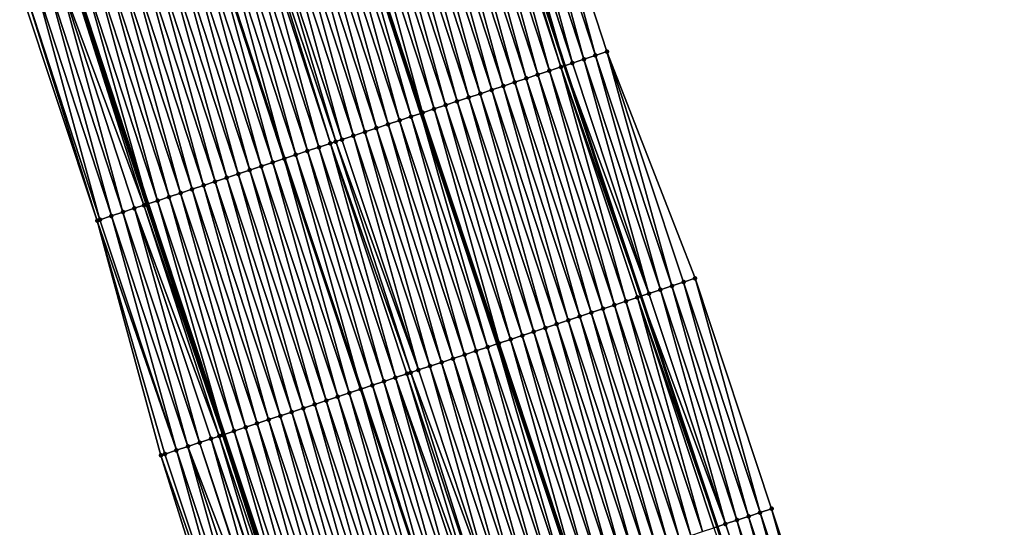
# Model space of a CAD drawing. Header units: feet. Extents: x 2010743 to 2022806, y 818705 to 837694.
# Tile 237 of 256: x 2011762 to 2011843, y 826473 to 826515. Entities that reach past the tile are written whole.
import ezdxf

# ---------------------------------------------------------------- set-up
doc = ezdxf.new("R2010")
doc.units = ezdxf.units.FT
doc.header["$MEASUREMENT"] = 0
for name, color, linetype, lineweight in [('EP_Travel Lane', 172, 'Continuous', 53), ('Road Shots', 141, 'Continuous', 100), ('STRIPING', 60, 'Continuous', 53)]:
    doc.layers.add(name, color=color, linetype=linetype, lineweight=lineweight)
doc.layers.add('I-77-MM17-21_NB-Surface-Border', color=7, linetype='Continuous')
doc.layers.add('I-77-MM17-21_NB-Surface-TIN', color=7, linetype='Continuous')

msp = doc.modelspace()

# ---------------------------------------------------------------- linework, layer by layer
at = {"layer": 'EP_Travel Lane'}
for points in [[(2011800.877, 826529.994, 312.9), (2011806.996, 826511.235, 313.133), (2011813.281, 826492.25, 313.391), (2011819.566, 826473.265, 313.646), (2011825.852, 826454.28, 313.889), (2011832.194, 826435.739, 314.116), (2011838.799, 826416.863, 314.396), (2011844.162, 826401.538, 314.592), (2011850.767, 826382.663, 314.88), (2011857.387, 826364.142, 315.112), (2011864.282, 826345.369, 315.372), (2011871.176, 826326.597, 315.65), (2011878.071, 826307.826, 315.958), (2011885.005, 826289.307, 316.143), (2011892.181, 826270.641, 316.401), (2011899.357, 826251.974, 316.637), (2011906.533, 826233.307, 316.883), (2011913.679, 826214.958, 317.135), (2011921.055, 826196.37, 317.396), (2011928.432, 826177.781, 317.636), (2011935.809, 826159.193, 317.888), (2011943.189, 826141.068, 318.107), (2011950.923, 826122.625, 318.318), (2011958.657, 826104.183, 318.559)], [(2011766.41, 826519.02, 314.294), (2011772.674, 826499.854, 314.526), (2011778.978, 826480.875, 314.778), (2011785.282, 826461.897, 315.061), (2011791.586, 826442.918, 315.32), (2011798.18, 826423.773, 315.574), (2011804.826, 826404.911, 315.802), (2011810.221, 826389.598, 315.995), (2011816.866, 826370.736, 316.245), (2011823.701, 826351.722, 316.524), (2011830.629, 826332.962, 316.798), (2011837.556, 826314.202, 317.079), (2011844.484, 826295.442, 317.341), (2011851.542, 826276.58, 317.592), (2011858.658, 826257.89, 317.847), (2011865.774, 826239.201, 318.109), (2011872.89, 826220.511, 318.365), (2011880.19, 826201.687, 318.609), (2011887.567, 826183.099, 318.85), (2011894.944, 826164.51, 319.088), (2011902.32, 826145.922, 319.332), (2011909.953, 826127.149, 319.59), (2011917.687, 826108.707, 319.818)]]:
    msp.add_polyline3d(points, dxfattribs=at)
at = {"layer": 'I-77-MM17-21_NB-Surface-Border', "color": 3, "linetype": 'Continuous', "lineweight": -3}
for points in [[(2011804.385, 826531.111, 312.78), (2011810.502, 826512.398, 313.002), (2011817.755, 826493.734, 313.232), (2011824.06, 826474.755, 313.477), (2011830.364, 826455.776, 313.746), (2011836.716, 826437.33, 313.952), (2011843.362, 826418.468, 314.19), (2011848.758, 826403.155, 314.425), (2011856.347, 826384.625, 314.633), (2011862.033, 826365.854, 314.911), (2011868.961, 826347.094, 315.131), (2011874.012, 826327.642, 315.499), (2011882.816, 826309.574, 315.655), (2011889.729, 826291.103, 315.846), (2011896.849, 826272.414, 316.034), (2011904.902, 826254.081, 316.263), (2011912.956, 826235.749, 316.529), (2011920.04, 826217.478, 316.814), (2011927.417, 826198.89, 317.094), (2011934.794, 826180.303, 317.371), (2011941.241, 826161.346, 317.631), (2011947.65, 826142.936, 317.876), (2011954.461, 826124.107, 318.137), (2011963.118, 826106.05, 318.326)], [(2011910.329, 826105.626, 320.214), (2011902.267, 826123.932, 320), (2011893.934, 826142.599, 319.73), (2011886.518, 826161.172, 319.495), (2011879.142, 826179.76, 319.24), (2011871.892, 826198.399, 318.995), (2011864.448, 826217.3, 318.754), (2011857.233, 826235.952, 318.489), (2011850.163, 826254.659, 318.228), (2011843.616, 826273.565, 317.947), (2011837.501, 826292.868, 317.651), (2011831.479, 826311.962, 317.349), (2011823.681, 826330.401, 317.137), (2011816.427, 826349.041, 316.901), (2011809.584, 826368.175, 316.634), (2011803.656, 826387.289, 316.352), (2011798.562, 826402.709, 316.16), (2011792.3, 826421.706, 315.887), (2011785.964, 826441.054, 315.599), (2011779.749, 826460.062, 315.316), (2011773.768, 826479.148, 315.026), (2011768.52, 826498.476, 314.71), (2011762.13, 826517.657, 314.47)]]:
    msp.add_polyline3d(points, dxfattribs=at)
at = {"layer": 'I-77-MM17-21_NB-Surface-TIN', "color": 128, "linetype": 'Continuous', "lineweight": -3}
for points in [[(2011809.553, 826512.083, 313.042), (2011804.385, 826531.111, 312.78), (2011803.432, 826530.808, 312.812)], [(2011809.553, 826512.083, 313.042), (2011810.502, 826512.398, 313.002), (2011804.385, 826531.111, 312.78)], [(2011801.527, 826530.201, 312.875), (2011800.877, 826529.994, 312.9), (2011806.996, 826511.235, 313.133)], [(2011807.655, 826511.453, 313.107), (2011802.479, 826530.504, 312.844), (2011801.527, 826530.201, 312.875)], [(2011807.655, 826511.453, 313.107), (2011801.527, 826530.201, 312.875), (2011806.996, 826511.235, 313.133)], [(2011808.604, 826511.768, 313.076), (2011803.432, 826530.808, 312.812), (2011802.479, 826530.504, 312.844)], [(2011807.655, 826511.453, 313.107), (2011808.604, 826511.768, 313.076), (2011802.479, 826530.504, 312.844)], [(2011808.604, 826511.768, 313.076), (2011809.553, 826512.083, 313.042), (2011803.432, 826530.808, 312.812)], [(2011803.858, 826510.195, 313.273), (2011798.668, 826529.291, 312.998), (2011797.715, 826528.987, 313.035)], [(2011804.807, 826510.509, 313.237), (2011799.621, 826529.594, 312.955), (2011798.668, 826529.291, 312.998)], [(2011803.858, 826510.195, 313.273), (2011804.807, 826510.509, 313.237), (2011798.668, 826529.291, 312.998)], [(2011805.756, 826510.824, 313.192), (2011800.574, 826529.898, 312.911), (2011799.621, 826529.594, 312.955)], [(2011804.807, 826510.509, 313.237), (2011805.756, 826510.824, 313.192), (2011799.621, 826529.594, 312.955)], [(2011806.706, 826511.139, 313.145), (2011800.877, 826529.994, 312.9), (2011800.574, 826529.898, 312.911)], [(2011805.756, 826510.824, 313.192), (2011806.706, 826511.139, 313.145), (2011800.574, 826529.898, 312.911)], [(2011806.706, 826511.139, 313.145), (2011806.996, 826511.235, 313.133), (2011800.877, 826529.994, 312.9)], [(2011801.011, 826509.25, 313.378), (2011795.809, 826528.381, 313.102), (2011794.856, 826528.077, 313.135)], [(2011801.96, 826509.565, 313.341), (2011796.762, 826528.684, 313.069), (2011795.809, 826528.381, 313.102)], [(2011801.011, 826509.25, 313.378), (2011801.96, 826509.565, 313.341), (2011795.809, 826528.381, 313.102)], [(2011802.909, 826509.88, 313.307), (2011797.715, 826528.987, 313.035), (2011796.762, 826528.684, 313.069)], [(2011801.96, 826509.565, 313.341), (2011802.909, 826509.88, 313.307), (2011796.762, 826528.684, 313.069)], [(2011802.909, 826509.88, 313.307), (2011803.858, 826510.195, 313.273), (2011797.715, 826528.987, 313.035)], [(2011799.112, 826508.621, 313.454), (2011793.904, 826527.774, 313.171), (2011792.951, 826527.47, 313.207)], [(2011800.061, 826508.935, 313.414), (2011794.856, 826528.077, 313.135), (2011793.904, 826527.774, 313.171)], [(2011799.112, 826508.621, 313.454), (2011800.061, 826508.935, 313.414), (2011793.904, 826527.774, 313.171)], [(2011800.061, 826508.935, 313.414), (2011801.011, 826509.25, 313.378), (2011794.856, 826528.077, 313.135)], [(2011796.265, 826507.676, 313.574), (2011791.045, 826526.864, 313.287), (2011790.092, 826526.56, 313.327)], [(2011797.214, 826507.991, 313.537), (2011791.998, 826527.167, 313.246), (2011791.045, 826526.864, 313.287)], [(2011796.265, 826507.676, 313.574), (2011797.214, 826507.991, 313.537), (2011791.045, 826526.864, 313.287)], [(2011798.163, 826508.306, 313.496), (2011792.951, 826527.47, 313.207), (2011791.998, 826527.167, 313.246)], [(2011797.214, 826507.991, 313.537), (2011798.163, 826508.306, 313.496), (2011791.998, 826527.167, 313.246)], [(2011798.163, 826508.306, 313.496), (2011799.112, 826508.621, 313.454), (2011792.951, 826527.47, 313.207)], [(2011793.417, 826506.732, 313.665), (2011788.187, 826525.953, 313.382), (2011787.234, 826525.65, 313.42)], [(2011794.366, 826507.047, 313.627), (2011788.99, 826526.209, 313.356), (2011788.187, 826525.953, 313.382)], [(2011793.417, 826506.732, 313.665), (2011794.366, 826507.047, 313.627), (2011788.187, 826525.953, 313.382)], [(2011789.139, 826526.257, 313.351), (2011788.99, 826526.209, 313.356), (2011795.166, 826507.312, 313.601)], [(2011794.366, 826507.047, 313.627), (2011795.166, 826507.312, 313.601), (2011788.99, 826526.209, 313.356)], [(2011795.316, 826507.362, 313.596), (2011790.092, 826526.56, 313.327), (2011789.139, 826526.257, 313.351)], [(2011795.316, 826507.362, 313.596), (2011789.139, 826526.257, 313.351), (2011795.166, 826507.312, 313.601)], [(2011795.316, 826507.362, 313.596), (2011796.265, 826507.676, 313.574), (2011790.092, 826526.56, 313.327)], [(2011791.519, 826506.102, 313.738), (2011786.281, 826525.346, 313.455), (2011785.328, 826525.043, 313.493)], [(2011792.468, 826506.417, 313.701), (2011787.234, 826525.65, 313.42), (2011786.281, 826525.346, 313.455)], [(2011791.519, 826506.102, 313.738), (2011792.468, 826506.417, 313.701), (2011786.281, 826525.346, 313.455)], [(2011792.468, 826506.417, 313.701), (2011793.417, 826506.732, 313.665), (2011787.234, 826525.65, 313.42)], [(2011788.671, 826505.158, 313.853), (2011783.422, 826524.436, 313.573), (2011782.469, 826524.133, 313.608)], [(2011789.62, 826505.473, 313.819), (2011784.375, 826524.74, 313.533), (2011783.422, 826524.436, 313.573)], [(2011788.671, 826505.158, 313.853), (2011789.62, 826505.473, 313.819), (2011783.422, 826524.436, 313.573)], [(2011790.57, 826505.788, 313.777), (2011785.328, 826525.043, 313.493), (2011784.375, 826524.74, 313.533)], [(2011789.62, 826505.473, 313.819), (2011790.57, 826505.788, 313.777), (2011784.375, 826524.74, 313.533)], [(2011790.57, 826505.788, 313.777), (2011791.519, 826506.102, 313.738), (2011785.328, 826525.043, 313.493)], [(2011785.824, 826504.214, 313.974), (2011780.564, 826523.526, 313.683), (2011779.611, 826523.223, 313.725)], [(2011786.773, 826504.529, 313.932), (2011781.516, 826523.829, 313.644), (2011780.564, 826523.526, 313.683)], [(2011785.824, 826504.214, 313.974), (2011786.773, 826504.529, 313.932), (2011780.564, 826523.526, 313.683)], [(2011787.722, 826504.843, 313.89), (2011781.795, 826523.918, 313.633), (2011781.516, 826523.829, 313.644)], [(2011786.773, 826504.529, 313.932), (2011787.722, 826504.843, 313.89), (2011781.516, 826523.829, 313.644)], [(2011788.166, 826504.991, 313.871), (2011782.469, 826524.133, 313.608), (2011781.795, 826523.918, 313.633)], [(2011787.722, 826504.843, 313.89), (2011788.166, 826504.991, 313.871), (2011781.795, 826523.918, 313.633)], [(2011788.166, 826504.991, 313.871), (2011788.671, 826505.158, 313.853), (2011782.469, 826524.133, 313.608)], [(2011778.658, 826522.919, 313.773), (2011777.705, 826522.616, 313.815), (2011783.925, 826503.585, 314.059)], [(2011784.875, 826503.899, 314.02), (2011779.611, 826523.223, 313.725), (2011778.658, 826522.919, 313.773)], [(2011784.875, 826503.899, 314.02), (2011778.658, 826522.919, 313.773), (2011783.925, 826503.585, 314.059)], [(2011784.875, 826503.899, 314.02), (2011785.824, 826504.214, 313.974), (2011779.611, 826523.223, 313.725)], [(2011781.078, 826502.64, 314.176), (2011775.799, 826522.009, 313.89), (2011774.846, 826521.706, 313.93)], [(2011782.027, 826502.955, 314.136), (2011776.752, 826522.313, 313.853), (2011775.799, 826522.009, 313.89)], [(2011781.078, 826502.64, 314.176), (2011782.027, 826502.955, 314.136), (2011775.799, 826522.009, 313.89)], [(2011782.976, 826503.27, 314.099), (2011777.705, 826522.616, 313.815), (2011776.752, 826522.313, 313.853)], [(2011782.027, 826502.955, 314.136), (2011782.976, 826503.27, 314.099), (2011776.752, 826522.313, 313.853)], [(2011782.976, 826503.27, 314.099), (2011783.925, 826503.585, 314.059), (2011777.705, 826522.616, 313.815)], [(2011778.23, 826501.696, 314.296), (2011772.941, 826521.099, 314.012), (2011771.988, 826520.796, 314.052)], [(2011779.179, 826502.011, 314.258), (2011773.893, 826521.402, 313.972), (2011772.941, 826521.099, 314.012)], [(2011778.23, 826501.696, 314.296), (2011779.179, 826502.011, 314.258), (2011772.941, 826521.099, 314.012)], [(2011780.129, 826502.326, 314.218), (2011774.846, 826521.706, 313.93), (2011773.893, 826521.402, 313.972)], [(2011779.179, 826502.011, 314.258), (2011780.129, 826502.326, 314.218), (2011773.893, 826521.402, 313.972)], [(2011780.129, 826502.326, 314.218), (2011781.078, 826502.64, 314.176), (2011774.846, 826521.706, 313.93)], [(2011776.332, 826501.067, 314.373), (2011771.035, 826520.492, 314.09), (2011770.082, 826520.189, 314.13)], [(2011777.281, 826501.381, 314.333), (2011771.988, 826520.796, 314.052), (2011771.035, 826520.492, 314.09)], [(2011776.332, 826501.067, 314.373), (2011777.281, 826501.381, 314.333), (2011771.035, 826520.492, 314.09)], [(2011777.281, 826501.381, 314.333), (2011778.23, 826501.696, 314.296), (2011771.988, 826520.796, 314.052)], [(2011773.484, 826500.123, 314.497), (2011768.176, 826519.582, 314.216), (2011767.223, 826519.279, 314.257)], [(2011774.434, 826500.437, 314.46), (2011769.129, 826519.886, 314.174), (2011768.176, 826519.582, 314.216)], [(2011773.484, 826500.123, 314.497), (2011774.434, 826500.437, 314.46), (2011768.176, 826519.582, 314.216)], [(2011775.383, 826500.752, 314.415), (2011770.082, 826520.189, 314.13), (2011769.129, 826519.886, 314.174)], [(2011774.434, 826500.437, 314.46), (2011775.383, 826500.752, 314.415), (2011769.129, 826519.886, 314.174)], [(2011775.383, 826500.752, 314.415), (2011776.332, 826501.067, 314.373), (2011770.082, 826520.189, 314.13)], [(2011770.637, 826499.178, 314.613), (2011765.318, 826518.672, 314.341), (2011764.365, 826518.369, 314.378)], [(2011772.36, 826499.75, 314.54), (2011766.27, 826518.976, 314.3), (2011765.318, 826518.672, 314.341)], [(2011770.637, 826499.178, 314.613), (2011771.586, 826499.493, 314.579), (2011765.318, 826518.672, 314.341)], [(2011771.586, 826499.493, 314.579), (2011772.36, 826499.75, 314.54), (2011765.318, 826518.672, 314.341)], [(2011772.535, 826499.808, 314.53), (2011766.41, 826519.02, 314.294), (2011766.27, 826518.976, 314.3)], [(2011772.36, 826499.75, 314.54), (2011772.535, 826499.808, 314.53), (2011766.27, 826518.976, 314.3)], [(2011767.223, 826519.279, 314.257), (2011766.41, 826519.02, 314.294), (2011772.674, 826499.854, 314.526)], [(2011772.535, 826499.808, 314.53), (2011772.674, 826499.854, 314.526), (2011766.41, 826519.02, 314.294)], [(2011773.484, 826500.123, 314.497), (2011767.223, 826519.279, 314.257), (2011772.674, 826499.854, 314.526)], [(2011768.738, 826498.549, 314.701), (2011763.412, 826518.065, 314.422), (2011762.459, 826517.762, 314.459)], [(2011769.688, 826498.864, 314.661), (2011764.365, 826518.369, 314.378), (2011763.412, 826518.065, 314.422)], [(2011768.738, 826498.549, 314.701), (2011769.688, 826498.864, 314.661), (2011763.412, 826518.065, 314.422)], [(2011769.688, 826498.864, 314.661), (2011770.637, 826499.178, 314.613), (2011764.365, 826518.369, 314.378)], [(2011768.52, 826498.476, 314.71), (2011762.459, 826517.762, 314.459), (2011762.13, 826517.657, 314.47)], [(2011768.738, 826498.549, 314.701), (2011762.459, 826517.762, 314.459), (2011768.52, 826498.476, 314.71)], [(2011815.857, 826493.104, 313.308), (2011810.502, 826512.398, 313.002), (2011809.553, 826512.083, 313.042)], [(2011815.857, 826493.104, 313.308), (2011816.806, 826493.419, 313.267), (2011810.502, 826512.398, 313.002)], [(2011816.806, 826493.419, 313.267), (2011817.755, 826493.734, 313.232), (2011810.502, 826512.398, 313.002)], [(2011813.959, 826492.475, 313.382), (2011807.655, 826511.453, 313.107), (2011806.996, 826511.235, 313.133)], [(2011813.959, 826492.475, 313.382), (2011808.604, 826511.768, 313.076), (2011807.655, 826511.453, 313.107)], [(2011814.908, 826492.79, 313.35), (2011809.553, 826512.083, 313.042), (2011808.604, 826511.768, 313.076)], [(2011813.959, 826492.475, 313.382), (2011814.908, 826492.79, 313.35), (2011808.604, 826511.768, 313.076)], [(2011814.908, 826492.79, 313.35), (2011815.857, 826493.104, 313.308), (2011809.553, 826512.083, 313.042)], [(2011811.111, 826491.53, 313.469), (2011805.756, 826510.824, 313.192), (2011804.807, 826510.509, 313.237)], [(2011812.061, 826491.845, 313.432), (2011806.706, 826511.139, 313.145), (2011805.756, 826510.824, 313.192)], [(2011811.111, 826491.53, 313.469), (2011812.061, 826491.845, 313.432), (2011805.756, 826510.824, 313.192)], [(2011806.706, 826511.139, 313.145), (2011813.281, 826492.25, 313.391), (2011806.996, 826511.235, 313.133)], [(2011813.01, 826492.16, 313.394), (2011813.281, 826492.25, 313.391), (2011806.706, 826511.139, 313.145)], [(2011812.061, 826491.845, 313.432), (2011813.01, 826492.16, 313.394), (2011806.706, 826511.139, 313.145)], [(2011813.959, 826492.475, 313.382), (2011806.996, 826511.235, 313.133), (2011813.281, 826492.25, 313.391)], [(2011808.264, 826490.586, 313.581), (2011802.909, 826509.88, 313.307), (2011801.96, 826509.565, 313.341)], [(2011809.213, 826490.901, 313.545), (2011803.858, 826510.195, 313.273), (2011802.909, 826509.88, 313.307)], [(2011808.264, 826490.586, 313.581), (2011809.213, 826490.901, 313.545), (2011802.909, 826509.88, 313.307)], [(2011810.162, 826491.216, 313.507), (2011804.807, 826510.509, 313.237), (2011803.858, 826510.195, 313.273)], [(2011809.213, 826490.901, 313.545), (2011810.162, 826491.216, 313.507), (2011803.858, 826510.195, 313.273)], [(2011810.162, 826491.216, 313.507), (2011811.111, 826491.53, 313.469), (2011804.807, 826510.509, 313.237)], [(2011805.416, 826489.642, 313.691), (2011800.061, 826508.935, 313.414), (2011799.112, 826508.621, 313.454)], [(2011806.366, 826489.956, 313.652), (2011801.011, 826509.25, 313.378), (2011800.061, 826508.935, 313.414)], [(2011805.416, 826489.642, 313.691), (2011806.366, 826489.956, 313.652), (2011800.061, 826508.935, 313.414)], [(2011807.315, 826490.271, 313.618), (2011801.96, 826509.565, 313.341), (2011801.011, 826509.25, 313.378)], [(2011806.366, 826489.956, 313.652), (2011807.315, 826490.271, 313.618), (2011801.011, 826509.25, 313.378)], [(2011807.315, 826490.271, 313.618), (2011808.264, 826490.586, 313.581), (2011801.96, 826509.565, 313.341)], [(2011803.518, 826489.012, 313.776), (2011798.163, 826508.306, 313.496), (2011797.214, 826507.991, 313.537)], [(2011804.467, 826489.327, 313.734), (2011799.112, 826508.621, 313.454), (2011798.163, 826508.306, 313.496)], [(2011803.518, 826489.012, 313.776), (2011804.467, 826489.327, 313.734), (2011798.163, 826508.306, 313.496)], [(2011804.467, 826489.327, 313.734), (2011805.416, 826489.642, 313.691), (2011799.112, 826508.621, 313.454)], [(2011800.67, 826488.068, 313.882), (2011795.166, 826507.312, 313.601), (2011794.366, 826507.047, 313.627)], [(2011795.316, 826507.362, 313.596), (2011795.166, 826507.312, 313.601), (2011801.47, 826488.333, 313.849)], [(2011800.67, 826488.068, 313.882), (2011801.47, 826488.333, 313.849), (2011795.166, 826507.312, 313.601)], [(2011801.62, 826488.383, 313.842), (2011796.265, 826507.676, 313.574), (2011795.316, 826507.362, 313.596)], [(2011801.62, 826488.383, 313.842), (2011795.316, 826507.362, 313.596), (2011801.47, 826488.333, 313.849)], [(2011802.569, 826488.698, 313.821), (2011797.214, 826507.991, 313.537), (2011796.265, 826507.676, 313.574)], [(2011801.62, 826488.383, 313.842), (2011802.569, 826488.698, 313.821), (2011796.265, 826507.676, 313.574)], [(2011802.569, 826488.698, 313.821), (2011803.518, 826489.012, 313.776), (2011797.214, 826507.991, 313.537)], [(2011798.772, 826487.438, 313.961), (2011793.417, 826506.732, 313.665), (2011792.468, 826506.417, 313.701)], [(2011799.721, 826487.753, 313.925), (2011794.366, 826507.047, 313.627), (2011793.417, 826506.732, 313.665)], [(2011798.772, 826487.438, 313.961), (2011799.721, 826487.753, 313.925), (2011793.417, 826506.732, 313.665)], [(2011799.721, 826487.753, 313.925), (2011800.67, 826488.068, 313.882), (2011794.366, 826507.047, 313.627)], [(2011795.925, 826486.494, 314.076), (2011790.57, 826505.788, 313.777), (2011789.62, 826505.473, 313.819)], [(2011796.874, 826486.809, 314.036), (2011791.519, 826506.102, 313.738), (2011790.57, 826505.788, 313.777)], [(2011795.925, 826486.494, 314.076), (2011796.874, 826486.809, 314.036), (2011790.57, 826505.788, 313.777)], [(2011797.823, 826487.124, 313.998), (2011792.468, 826506.417, 313.701), (2011791.519, 826506.102, 313.738)], [(2011796.874, 826486.809, 314.036), (2011797.823, 826487.124, 313.998), (2011791.519, 826506.102, 313.738)], [(2011797.823, 826487.124, 313.998), (2011798.772, 826487.438, 313.961), (2011792.468, 826506.417, 313.701)], [(2011794.335, 826485.967, 314.133), (2011788.166, 826504.991, 313.871), (2011787.722, 826504.843, 313.89)], [(2011794.975, 826486.179, 314.111), (2011788.671, 826505.158, 313.853), (2011788.166, 826504.991, 313.871)], [(2011794.335, 826485.967, 314.133), (2011794.975, 826486.179, 314.111), (2011788.166, 826504.991, 313.871)], [(2011794.975, 826486.179, 314.111), (2011789.62, 826505.473, 313.819), (2011788.671, 826505.158, 313.853)], [(2011794.975, 826486.179, 314.111), (2011795.925, 826486.494, 314.076), (2011789.62, 826505.473, 313.819)], [(2011791.179, 826484.921, 314.282), (2011785.824, 826504.214, 313.974), (2011784.875, 826503.899, 314.02)], [(2011792.128, 826485.235, 314.233), (2011786.773, 826504.529, 313.932), (2011785.824, 826504.214, 313.974)], [(2011791.179, 826484.921, 314.282), (2011792.128, 826485.235, 314.233), (2011785.824, 826504.214, 313.974)], [(2011793.077, 826485.55, 314.191), (2011787.722, 826504.843, 313.89), (2011786.773, 826504.529, 313.932)], [(2011792.128, 826485.235, 314.233), (2011793.077, 826485.55, 314.191), (2011786.773, 826504.529, 313.932)], [(2011793.077, 826485.55, 314.191), (2011794.026, 826485.865, 314.146), (2011787.722, 826504.843, 313.89)], [(2011794.026, 826485.865, 314.146), (2011794.335, 826485.967, 314.133), (2011787.722, 826504.843, 313.89)], [(2011788.331, 826483.976, 314.398), (2011782.976, 826503.27, 314.099), (2011782.027, 826502.955, 314.136)], [(2011789.28, 826484.291, 314.359), (2011783.925, 826503.585, 314.059), (2011782.976, 826503.27, 314.099)], [(2011788.331, 826483.976, 314.398), (2011789.28, 826484.291, 314.359), (2011782.976, 826503.27, 314.099)], [(2011784.875, 826503.899, 314.02), (2011783.925, 826503.585, 314.059), (2011790.23, 826484.606, 314.319)], [(2011789.28, 826484.291, 314.359), (2011790.23, 826484.606, 314.319), (2011783.925, 826503.585, 314.059)], [(2011791.179, 826484.921, 314.282), (2011784.875, 826503.899, 314.02), (2011790.23, 826484.606, 314.319)], [(2011786.433, 826483.347, 314.479), (2011781.078, 826502.64, 314.176), (2011780.129, 826502.326, 314.218)], [(2011787.382, 826483.662, 314.438), (2011782.027, 826502.955, 314.136), (2011781.078, 826502.64, 314.176)], [(2011786.433, 826483.347, 314.479), (2011787.382, 826483.662, 314.438), (2011781.078, 826502.64, 314.176)], [(2011787.382, 826483.662, 314.438), (2011788.331, 826483.976, 314.398), (2011782.027, 826502.955, 314.136)], [(2011783.585, 826482.403, 314.596), (2011778.23, 826501.696, 314.296), (2011777.281, 826501.381, 314.333)], [(2011784.534, 826482.718, 314.559), (2011779.179, 826502.011, 314.258), (2011778.23, 826501.696, 314.296)], [(2011783.585, 826482.403, 314.596), (2011784.534, 826482.718, 314.559), (2011778.23, 826501.696, 314.296)], [(2011785.484, 826483.032, 314.52), (2011780.129, 826502.326, 314.218), (2011779.179, 826502.011, 314.258)], [(2011784.534, 826482.718, 314.559), (2011785.484, 826483.032, 314.52), (2011779.179, 826502.011, 314.258)], [(2011785.484, 826483.032, 314.52), (2011786.433, 826483.347, 314.479), (2011780.129, 826502.326, 314.218)], [(2011781.687, 826481.773, 314.671), (2011776.332, 826501.067, 314.373), (2011775.383, 826500.752, 314.415)], [(2011782.636, 826482.088, 314.631), (2011777.281, 826501.381, 314.333), (2011776.332, 826501.067, 314.373)], [(2011781.687, 826481.773, 314.671), (2011782.636, 826482.088, 314.631), (2011776.332, 826501.067, 314.373)], [(2011782.636, 826482.088, 314.631), (2011783.585, 826482.403, 314.596), (2011777.281, 826501.381, 314.333)], [(2011773.484, 826500.123, 314.497), (2011772.674, 826499.854, 314.526), (2011778.978, 826480.875, 314.778)], [(2011779.789, 826481.144, 314.753), (2011774.434, 826500.437, 314.46), (2011773.484, 826500.123, 314.497)], [(2011779.789, 826481.144, 314.753), (2011773.484, 826500.123, 314.497), (2011778.978, 826480.875, 314.778)], [(2011780.738, 826481.459, 314.713), (2011775.383, 826500.752, 314.415), (2011774.434, 826500.437, 314.46)], [(2011779.789, 826481.144, 314.753), (2011780.738, 826481.459, 314.713), (2011774.434, 826500.437, 314.46)], [(2011780.738, 826481.459, 314.713), (2011781.687, 826481.773, 314.671), (2011775.383, 826500.752, 314.415)], [(2011776.941, 826480.2, 314.875), (2011771.586, 826499.493, 314.579), (2011770.637, 826499.178, 314.613)], [(2011778.571, 826480.74, 314.797), (2011772.36, 826499.75, 314.54), (2011771.586, 826499.493, 314.579)], [(2011776.941, 826480.2, 314.875), (2011777.89, 826480.514, 314.842), (2011771.586, 826499.493, 314.579)], [(2011777.89, 826480.514, 314.842), (2011778.571, 826480.74, 314.797), (2011771.586, 826499.493, 314.579)], [(2011778.839, 826480.829, 314.782), (2011772.535, 826499.808, 314.53), (2011772.36, 826499.75, 314.54)], [(2011778.571, 826480.74, 314.797), (2011778.839, 826480.829, 314.782), (2011772.36, 826499.75, 314.54)], [(2011778.839, 826480.829, 314.782), (2011772.674, 826499.854, 314.526), (2011772.535, 826499.808, 314.53)], [(2011778.839, 826480.829, 314.782), (2011778.978, 826480.875, 314.778), (2011772.674, 826499.854, 314.526)], [(2011775.043, 826479.57, 314.97), (2011768.738, 826498.549, 314.701), (2011768.52, 826498.476, 314.71)], [(2011774.093, 826479.256, 315.011), (2011768.52, 826498.476, 314.71), (2011773.768, 826479.148, 315.026)], [(2011774.093, 826479.256, 315.011), (2011775.043, 826479.57, 314.97), (2011768.52, 826498.476, 314.71)], [(2011775.043, 826479.57, 314.97), (2011769.688, 826498.864, 314.661), (2011768.738, 826498.549, 314.701)], [(2011775.992, 826479.885, 314.928), (2011770.637, 826499.178, 314.613), (2011769.688, 826498.864, 314.661)], [(2011775.043, 826479.57, 314.97), (2011775.992, 826479.885, 314.928), (2011769.688, 826498.864, 314.661)], [(2011775.992, 826479.885, 314.928), (2011776.941, 826480.2, 314.875), (2011770.637, 826499.178, 314.613)], [(2011823.11, 826474.44, 313.512), (2011817.755, 826493.734, 313.232), (2011816.806, 826493.419, 313.267)], [(2011823.11, 826474.44, 313.512), (2011824.06, 826474.755, 313.477), (2011817.755, 826493.734, 313.232)], [(2011820.263, 826473.496, 313.635), (2011814.908, 826492.79, 313.35), (2011813.959, 826492.475, 313.382)], [(2011821.212, 826473.811, 313.601), (2011815.857, 826493.104, 313.308), (2011814.908, 826492.79, 313.35)], [(2011820.263, 826473.496, 313.635), (2011821.212, 826473.811, 313.601), (2011814.908, 826492.79, 313.35)], [(2011822.161, 826474.126, 313.554), (2011816.806, 826493.419, 313.267), (2011815.857, 826493.104, 313.308)], [(2011821.212, 826473.811, 313.601), (2011822.161, 826474.126, 313.554), (2011815.857, 826493.104, 313.308)], [(2011822.161, 826474.126, 313.554), (2011823.11, 826474.44, 313.512), (2011816.806, 826493.419, 313.267)], [(2011818.365, 826472.866, 313.695), (2011813.01, 826492.16, 313.394), (2011812.061, 826491.845, 313.432)], [(2011813.01, 826492.16, 313.394), (2011819.566, 826473.265, 313.646), (2011813.281, 826492.25, 313.391)], [(2011819.314, 826473.181, 313.65), (2011819.566, 826473.265, 313.646), (2011813.01, 826492.16, 313.394)], [(2011818.365, 826472.866, 313.695), (2011819.314, 826473.181, 313.65), (2011813.01, 826492.16, 313.394)], [(2011820.263, 826473.496, 313.635), (2011813.959, 826492.475, 313.382), (2011813.281, 826492.25, 313.391)], [(2011820.263, 826473.496, 313.635), (2011813.281, 826492.25, 313.391), (2011819.566, 826473.265, 313.646)], [(2011815.517, 826471.922, 313.812), (2011810.162, 826491.216, 313.507), (2011809.213, 826490.901, 313.545)], [(2011816.466, 826472.237, 313.776), (2011811.111, 826491.53, 313.469), (2011810.162, 826491.216, 313.507)], [(2011815.517, 826471.922, 313.812), (2011816.466, 826472.237, 313.776), (2011810.162, 826491.216, 313.507)], [(2011817.415, 826472.552, 313.736), (2011812.061, 826491.845, 313.432), (2011811.111, 826491.53, 313.469)], [(2011816.466, 826472.237, 313.776), (2011817.415, 826472.552, 313.736), (2011811.111, 826491.53, 313.469)], [(2011817.415, 826472.552, 313.736), (2011818.365, 826472.866, 313.695), (2011812.061, 826491.845, 313.432)], [(2011812.67, 826470.978, 313.927), (2011807.315, 826490.271, 313.618), (2011806.366, 826489.956, 313.652)], [(2011813.619, 826471.293, 313.887), (2011808.264, 826490.586, 313.581), (2011807.315, 826490.271, 313.618)], [(2011812.67, 826470.978, 313.927), (2011813.619, 826471.293, 313.887), (2011807.315, 826490.271, 313.618)], [(2011814.568, 826471.607, 313.85), (2011809.213, 826490.901, 313.545), (2011808.264, 826490.586, 313.581)], [(2011813.619, 826471.293, 313.887), (2011814.568, 826471.607, 313.85), (2011808.264, 826490.586, 313.581)], [(2011814.568, 826471.607, 313.85), (2011815.517, 826471.922, 313.812), (2011809.213, 826490.901, 313.545)], [(2011810.771, 826470.348, 314.009), (2011805.416, 826489.642, 313.691), (2011804.467, 826489.327, 313.734)], [(2011811.72, 826470.663, 313.97), (2011806.366, 826489.956, 313.652), (2011805.416, 826489.642, 313.691)], [(2011810.771, 826470.348, 314.009), (2011811.72, 826470.663, 313.97), (2011805.416, 826489.642, 313.691)], [(2011811.72, 826470.663, 313.97), (2011812.67, 826470.978, 313.927), (2011806.366, 826489.956, 313.652)], [(2011807.924, 826469.404, 314.122), (2011802.569, 826488.698, 313.821), (2011801.62, 826488.383, 313.842)], [(2011808.873, 826469.719, 314.097), (2011803.518, 826489.012, 313.776), (2011802.569, 826488.698, 313.821)], [(2011807.924, 826469.404, 314.122), (2011808.873, 826469.719, 314.097), (2011802.569, 826488.698, 313.821)], [(2011809.822, 826470.034, 314.049), (2011804.467, 826489.327, 313.734), (2011803.518, 826489.012, 313.776)], [(2011808.873, 826469.719, 314.097), (2011809.822, 826470.034, 314.049), (2011803.518, 826489.012, 313.776)], [(2011809.822, 826470.034, 314.049), (2011810.771, 826470.348, 314.009), (2011804.467, 826489.327, 313.734)], [(2011806.025, 826468.775, 314.197), (2011800.67, 826488.068, 313.882), (2011799.721, 826487.753, 313.925)], [(2011806.975, 826469.089, 314.158), (2011801.47, 826488.333, 313.849), (2011800.67, 826488.068, 313.882)], [(2011806.025, 826468.775, 314.197), (2011806.975, 826469.089, 314.158), (2011800.67, 826488.068, 313.882)], [(2011801.62, 826488.383, 313.842), (2011801.47, 826488.333, 313.849), (2011807.774, 826469.355, 314.127)], [(2011806.975, 826469.089, 314.158), (2011807.774, 826469.355, 314.127), (2011801.47, 826488.333, 313.849)], [(2011807.924, 826469.404, 314.122), (2011801.62, 826488.383, 313.842), (2011807.774, 826469.355, 314.127)], [(2011803.178, 826467.83, 314.309), (2011797.823, 826487.124, 313.998), (2011796.874, 826486.809, 314.036)], [(2011804.127, 826468.145, 314.268), (2011798.772, 826487.438, 313.961), (2011797.823, 826487.124, 313.998)], [(2011803.178, 826467.83, 314.309), (2011804.127, 826468.145, 314.268), (2011797.823, 826487.124, 313.998)], [(2011805.076, 826468.46, 314.23), (2011799.721, 826487.753, 313.925), (2011798.772, 826487.438, 313.961)], [(2011804.127, 826468.145, 314.268), (2011805.076, 826468.46, 314.23), (2011798.772, 826487.438, 313.961)], [(2011805.076, 826468.46, 314.23), (2011806.025, 826468.775, 314.197), (2011799.721, 826487.753, 313.925)], [(2011801.279, 826467.201, 314.386), (2011795.925, 826486.494, 314.076), (2011794.975, 826486.179, 314.111)], [(2011802.229, 826467.516, 314.349), (2011796.874, 826486.809, 314.036), (2011795.925, 826486.494, 314.076)], [(2011801.279, 826467.201, 314.386), (2011802.229, 826467.516, 314.349), (2011795.925, 826486.494, 314.076)], [(2011802.229, 826467.516, 314.349), (2011803.178, 826467.83, 314.309), (2011796.874, 826486.809, 314.036)], [(2011798.432, 826466.257, 314.505), (2011793.077, 826485.55, 314.191), (2011792.128, 826485.235, 314.233)], [(2011799.779, 826466.703, 314.443), (2011794.026, 826485.865, 314.146), (2011793.077, 826485.55, 314.191)], [(2011798.432, 826466.257, 314.505), (2011799.381, 826466.571, 314.46), (2011793.077, 826485.55, 314.191)], [(2011799.381, 826466.571, 314.46), (2011799.779, 826466.703, 314.443), (2011793.077, 826485.55, 314.191)], [(2011800.33, 826466.886, 314.421), (2011794.335, 826485.967, 314.133), (2011794.026, 826485.865, 314.146)], [(2011799.779, 826466.703, 314.443), (2011800.33, 826466.886, 314.421), (2011794.026, 826485.865, 314.146)], [(2011801.279, 826467.201, 314.386), (2011794.975, 826486.179, 314.111), (2011794.335, 826485.967, 314.133)], [(2011800.33, 826466.886, 314.421), (2011801.279, 826467.201, 314.386), (2011794.335, 826485.967, 314.133)], [(2011795.584, 826465.313, 314.634), (2011790.23, 826484.606, 314.319), (2011789.28, 826484.291, 314.359)], [(2011791.179, 826484.921, 314.282), (2011790.23, 826484.606, 314.319), (2011796.534, 826465.627, 314.591)], [(2011795.584, 826465.313, 314.634), (2011796.534, 826465.627, 314.591), (2011790.23, 826484.606, 314.319)], [(2011797.483, 826465.942, 314.555), (2011792.128, 826485.235, 314.233), (2011791.179, 826484.921, 314.282)], [(2011797.483, 826465.942, 314.555), (2011791.179, 826484.921, 314.282), (2011796.534, 826465.627, 314.591)], [(2011797.483, 826465.942, 314.555), (2011798.432, 826466.257, 314.505), (2011792.128, 826485.235, 314.233)], [(2011793.686, 826464.683, 314.713), (2011788.331, 826483.976, 314.398), (2011787.382, 826483.662, 314.438)], [(2011794.635, 826464.998, 314.67), (2011789.28, 826484.291, 314.359), (2011788.331, 826483.976, 314.398)], [(2011793.686, 826464.683, 314.713), (2011794.635, 826464.998, 314.67), (2011788.331, 826483.976, 314.398)], [(2011794.635, 826464.998, 314.67), (2011795.584, 826465.313, 314.634), (2011789.28, 826484.291, 314.359)], [(2011790.838, 826463.739, 314.834), (2011785.484, 826483.032, 314.52), (2011784.534, 826482.718, 314.559)], [(2011791.788, 826464.054, 314.796), (2011786.433, 826483.347, 314.479), (2011785.484, 826483.032, 314.52)], [(2011790.838, 826463.739, 314.834), (2011791.788, 826464.054, 314.796), (2011785.484, 826483.032, 314.52)], [(2011792.737, 826464.369, 314.757), (2011787.382, 826483.662, 314.438), (2011786.433, 826483.347, 314.479)], [(2011791.788, 826464.054, 314.796), (2011792.737, 826464.369, 314.757), (2011786.433, 826483.347, 314.479)], [(2011792.737, 826464.369, 314.757), (2011793.686, 826464.683, 314.713), (2011787.382, 826483.662, 314.438)], [(2011788.94, 826463.11, 314.909), (2011783.585, 826482.403, 314.596), (2011782.636, 826482.088, 314.631)], [(2011789.889, 826463.424, 314.871), (2011784.534, 826482.718, 314.559), (2011783.585, 826482.403, 314.596)], [(2011788.94, 826463.11, 314.909), (2011789.889, 826463.424, 314.871), (2011783.585, 826482.403, 314.596)], [(2011789.889, 826463.424, 314.871), (2011790.838, 826463.739, 314.834), (2011784.534, 826482.718, 314.559)], [(2011786.093, 826462.165, 315.036), (2011780.738, 826481.459, 314.713), (2011779.789, 826481.144, 314.753)], [(2011787.042, 826462.48, 314.995), (2011781.687, 826481.773, 314.671), (2011780.738, 826481.459, 314.713)], [(2011786.093, 826462.165, 315.036), (2011787.042, 826462.48, 314.995), (2011780.738, 826481.459, 314.713)], [(2011787.991, 826462.795, 314.952), (2011782.636, 826482.088, 314.631), (2011781.687, 826481.773, 314.671)], [(2011787.042, 826462.48, 314.995), (2011787.991, 826462.795, 314.952), (2011781.687, 826481.773, 314.671)], [(2011787.991, 826462.795, 314.952), (2011788.94, 826463.11, 314.909), (2011782.636, 826482.088, 314.631)], [(2011784.263, 826461.559, 315.117), (2011778.571, 826480.74, 314.797), (2011777.89, 826480.514, 314.842)], [(2011784.945, 826461.785, 315.078), (2011778.839, 826480.829, 314.782), (2011778.571, 826480.74, 314.797)], [(2011784.263, 826461.559, 315.117), (2011784.945, 826461.785, 315.078), (2011778.571, 826480.74, 314.797)], [(2011785.143, 826461.851, 315.065), (2011778.978, 826480.875, 314.778), (2011778.839, 826480.829, 314.782)], [(2011784.945, 826461.785, 315.078), (2011785.143, 826461.851, 315.065), (2011778.839, 826480.829, 314.782)], [(2011779.789, 826481.144, 314.753), (2011778.978, 826480.875, 314.778), (2011785.282, 826461.897, 315.061)], [(2011785.143, 826461.851, 315.065), (2011785.282, 826461.897, 315.061), (2011778.978, 826480.875, 314.778)], [(2011786.093, 826462.165, 315.036), (2011779.789, 826481.144, 314.753), (2011785.282, 826461.897, 315.061)], [(2011781.347, 826460.592, 315.245), (2011775.992, 826479.885, 314.928), (2011775.043, 826479.57, 314.97)], [(2011783.162, 826461.194, 315.147), (2011776.941, 826480.2, 314.875), (2011775.992, 826479.885, 314.928)], [(2011781.347, 826460.592, 315.245), (2011782.296, 826460.907, 315.21), (2011775.992, 826479.885, 314.928)], [(2011782.296, 826460.907, 315.21), (2011783.162, 826461.194, 315.147), (2011775.992, 826479.885, 314.928)], [(2011783.245, 826461.221, 315.142), (2011777.89, 826480.514, 314.842), (2011776.941, 826480.2, 314.875)], [(2011783.162, 826461.194, 315.147), (2011783.245, 826461.221, 315.142), (2011776.941, 826480.2, 314.875)], [(2011783.245, 826461.221, 315.142), (2011784.194, 826461.536, 315.117), (2011777.89, 826480.514, 314.842)], [(2011784.194, 826461.536, 315.117), (2011784.263, 826461.559, 315.117), (2011777.89, 826480.514, 314.842)], [(2011780.397, 826460.277, 315.287), (2011774.093, 826479.256, 315.011), (2011773.768, 826479.148, 315.026)], [(2011780.397, 826460.277, 315.287), (2011773.768, 826479.148, 315.026), (2011779.749, 826460.062, 315.316)], [(2011780.397, 826460.277, 315.287), (2011775.043, 826479.57, 314.97), (2011774.093, 826479.256, 315.011)], [(2011780.397, 826460.277, 315.287), (2011781.347, 826460.592, 315.245), (2011775.043, 826479.57, 314.97)], [(2011827.516, 826454.832, 313.861), (2011822.161, 826474.126, 313.554), (2011821.212, 826473.811, 313.601)], [(2011828.465, 826455.147, 313.823), (2011823.11, 826474.44, 313.512), (2011822.161, 826474.126, 313.554)], [(2011827.516, 826454.832, 313.861), (2011828.465, 826455.147, 313.823), (2011822.161, 826474.126, 313.554)], [(2011829.415, 826455.462, 313.783), (2011824.06, 826474.755, 313.477), (2011823.11, 826474.44, 313.512)], [(2011828.465, 826455.147, 313.823), (2011829.415, 826455.462, 313.783), (2011823.11, 826474.44, 313.512)], [(2011829.415, 826455.462, 313.783), (2011830.364, 826455.776, 313.746), (2011824.06, 826474.755, 313.477)], [(2011819.314, 826473.181, 313.65), (2011825.852, 826454.28, 313.889), (2011819.566, 826473.265, 313.646)], [(2011826.567, 826454.517, 313.88), (2011820.263, 826473.496, 313.635), (2011819.566, 826473.265, 313.646)], [(2011826.567, 826454.517, 313.88), (2011819.566, 826473.265, 313.646), (2011825.852, 826454.28, 313.889)], [(2011826.567, 826454.517, 313.88), (2011821.212, 826473.811, 313.601), (2011820.263, 826473.496, 313.635)], [(2011826.567, 826454.517, 313.88), (2011827.516, 826454.832, 313.861), (2011821.212, 826473.811, 313.601)]]:
    msp.add_3dface(points, dxfattribs=at)
at = {"layer": 'Road Shots', "lineweight": 100}
for p in [(2011810.502, 826512.398, 313.002), (2011807.655, 826511.453, 313.107), (2011808.604, 826511.768, 313.076), (2011809.553, 826512.083, 313.042), (2011805.756, 826510.824, 313.192), (2011806.706, 826511.139, 313.145), (2011802.909, 826509.88, 313.307), (2011803.858, 826510.195, 313.273), (2011804.807, 826510.509, 313.237), (2011800.061, 826508.935, 313.414), (2011801.011, 826509.25, 313.378), (2011801.96, 826509.565, 313.341), (2011798.163, 826508.306, 313.496), (2011799.112, 826508.621, 313.454), (2011795.316, 826507.362, 313.596), (2011796.265, 826507.676, 313.574), (2011797.214, 826507.991, 313.537), (2011793.417, 826506.732, 313.665), (2011794.366, 826507.047, 313.627), (2011790.57, 826505.788, 313.777), (2011791.519, 826506.102, 313.738), (2011792.468, 826506.417, 313.701), (2011788.166, 826504.991, 313.871), (2011788.671, 826505.158, 313.853), (2011789.62, 826505.473, 313.819), (2011785.824, 826504.214, 313.974), (2011786.773, 826504.529, 313.932), (2011787.722, 826504.843, 313.89), (2011782.976, 826503.27, 314.099), (2011783.925, 826503.585, 314.059), (2011784.875, 826503.899, 314.02), (2011781.078, 826502.64, 314.176), (2011782.027, 826502.955, 314.136), (2011778.23, 826501.696, 314.296), (2011779.179, 826502.011, 314.258), (2011780.129, 826502.326, 314.218), (2011776.332, 826501.067, 314.373), (2011777.281, 826501.381, 314.333), (2011773.484, 826500.123, 314.497), (2011774.434, 826500.437, 314.46), (2011775.383, 826500.752, 314.415), (2011771.586, 826499.493, 314.579), (2011772.36, 826499.75, 314.54), (2011772.535, 826499.808, 314.53), (2011768.52, 826498.476, 314.71), (2011768.738, 826498.549, 314.701), (2011769.688, 826498.864, 314.661), (2011770.637, 826499.178, 314.613), (2011817.755, 826493.734, 313.232), (2011814.908, 826492.79, 313.35), (2011815.857, 826493.104, 313.308), (2011816.806, 826493.419, 313.267), (2011813.01, 826492.16, 313.394), (2011813.959, 826492.475, 313.382), (2011810.162, 826491.216, 313.507), (2011811.111, 826491.53, 313.469), (2011812.061, 826491.845, 313.432), (2011807.315, 826490.271, 313.618), (2011808.264, 826490.586, 313.581), (2011809.213, 826490.901, 313.545), (2011805.416, 826489.642, 313.691), (2011806.366, 826489.956, 313.652), (2011802.569, 826488.698, 313.821), (2011803.518, 826489.012, 313.776), (2011804.467, 826489.327, 313.734), (2011800.67, 826488.068, 313.882), (2011801.62, 826488.383, 313.842), (2011797.823, 826487.124, 313.998), (2011798.772, 826487.438, 313.961), (2011799.721, 826487.753, 313.925), (2011795.925, 826486.494, 314.076), (2011796.874, 826486.809, 314.036), (2011793.077, 826485.55, 314.191), (2011794.026, 826485.865, 314.146), (2011794.335, 826485.967, 314.133), (2011794.975, 826486.179, 314.111), (2011790.229, 826484.606, 314.319), (2011791.179, 826484.921, 314.282), (2011792.128, 826485.235, 314.233), (2011788.331, 826483.976, 314.398), (2011789.28, 826484.291, 314.359), (2011785.484, 826483.032, 314.52), (2011786.433, 826483.347, 314.479), (2011787.382, 826483.662, 314.438), (2011783.585, 826482.403, 314.596), (2011784.534, 826482.718, 314.559), (2011780.738, 826481.459, 314.713), (2011781.687, 826481.773, 314.671), (2011782.636, 826482.088, 314.631), (2011778.571, 826480.74, 314.797), (2011778.839, 826480.829, 314.782), (2011779.789, 826481.144, 314.753), (2011775.992, 826479.885, 314.928), (2011776.941, 826480.2, 314.875), (2011777.89, 826480.514, 314.842), (2011773.768, 826479.148, 315.026), (2011774.093, 826479.256, 315.011), (2011775.043, 826479.57, 314.97), (2011822.161, 826474.126, 313.554), (2011823.11, 826474.44, 313.512), (2011824.06, 826474.755, 313.477), (2011820.263, 826473.496, 313.635), (2011821.212, 826473.811, 313.601)]:
    msp.add_point(p, dxfattribs=at)
at = {"layer": 'STRIPING'}
for points in [[(2011788.99, 826526.209, 313.356), (2011795.166, 826507.312, 313.601), (2011801.47, 826488.333, 313.849), (2011807.774, 826469.355, 314.127), (2011814.079, 826450.376, 314.377), (2011820.528, 826431.635, 314.619), (2011827.175, 826412.774, 314.869), (2011832.571, 826397.46, 315.073), (2011839.217, 826378.599, 315.317), (2011845.929, 826359.917, 315.581), (2011852.841, 826341.152, 315.855), (2011859.754, 826322.386, 316.119), (2011866.667, 826303.621, 316.397), (2011873.64, 826284.985, 316.648), (2011880.779, 826266.304, 316.912), (2011887.918, 826247.623, 317.162), (2011895.056, 826228.942, 317.418), (2011902.245, 826210.427, 317.645), (2011909.621, 826191.839, 317.891), (2011916.998, 826173.251, 318.148), (2011924.375, 826154.663, 318.409), (2011931.841, 826136.316, 318.649), (2011939.575, 826117.874, 318.866), (2011947.31, 826099.431, 319.104)], [(2011777.705, 826522.616, 313.815), (2011783.925, 826503.585, 314.059), (2011790.23, 826484.606, 314.319), (2011796.534, 826465.627, 314.591), (2011802.838, 826446.649, 314.847), (2011809.36, 826427.706, 315.097), (2011816.006, 826408.844, 315.342), (2011821.401, 826393.531, 315.54), (2011828.047, 826374.669, 315.796), (2011834.823, 826355.823, 316.056), (2011841.751, 826337.063, 316.332), (2011848.679, 826318.303, 316.603), (2011855.606, 826299.543, 316.867), (2011862.623, 826280.794, 317.121), (2011869.742, 826262.106, 317.376), (2011876.862, 826243.418, 317.639), (2011883.981, 826224.73, 317.896), (2011891.22, 826206.058, 318.14), (2011898.597, 826187.47, 318.382), (2011905.974, 826168.882, 318.621), (2011913.351, 826150.294, 318.866), (2011920.9, 826131.734, 319.112), (2011928.634, 826113.291, 319.337), (2011936.368, 826094.849, 319.586)]]:
    msp.add_polyline3d(points, dxfattribs=at)

doc.saveas('drawing.dxf')
